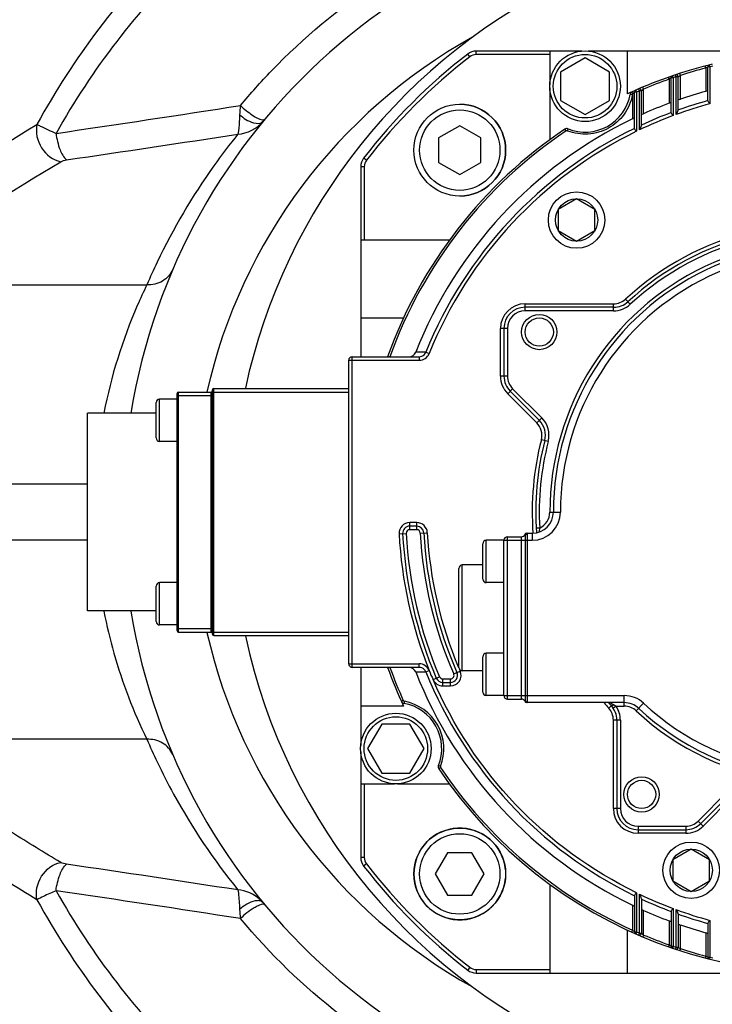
# Model space of a CAD drawing. Header units: millimetres. Extents: x 0 to 5940, y 0 to 4200.
# Tile 38 of 87: x 2605 to 2703, y 612 to 752. Entities that reach past the tile are written whole.
import ezdxf

# ---------------------------------------------------------------- set-up
doc = ezdxf.new("R2010")
doc.units = ezdxf.units.MM
doc.header["$LTSCALE"] = 326.7
doc.layers.get('0').update_dxf_attribs({"linetype": 'CONTINUOUS'})
for name, color, linetype in [('304103000186DXF_CONTINUOUS_LINE', 7, 'CONTINUOUS'), ('304304000126DXF_CONTINUOUS_LINE', 7, 'CONTINUOUS'), ('501023000047DXF_CONTINUOUS_LINE', 7, 'CONTINUOUS'), ('604006000004DXF_CONTINUOUS_LINE', 7, 'CONTINUOUS')]:
    doc.layers.add(name, color=color, linetype=linetype)

msp = doc.modelspace()

# ---------------------------------------------------------------- linework, layer by layer
at = {"color": 2, "linetype": 'Continuous'}
msp.add_circle((2718.902, 681.882), 486, dxfattribs=at)
at = {"layer": '304103000186DXF_CONTINUOUS_LINE', "color": 9, "linetype": 'Continuous'}
for p, q in [((2585.254, 714.066), (2623.301, 714.066)), ((2572.74, 685.875), (2614.902, 685.875)), ((2614.902, 677.888), (2572.74, 677.888)), ((2623.301, 649.697), (2585.254, 649.697))]:
    msp.add_line(p, q, dxfattribs=at)
at = {"layer": '304103000186DXF_CONTINUOUS_LINE', "color": 7, "linetype": 'Continuous'}
for centre, radius, start, end in [((2706.902, 681.882), 87, 92.40472, 170.72229), ((2718.902, 681.882), 83.5, 62.11252, 167.86692), ((2706.902, 681.882), 87, 189.28097, 267.59528), ((2718.902, 681.882), 83.5, 192.13308, 302.89394)]:
    msp.add_arc(centre, radius, start, end, dxfattribs=at)
at = {"layer": '304103000186DXF_CONTINUOUS_LINE', "color": 9, "linetype": 'Continuous'}
for centre, radius, start, end in [((2706.902, 681.882), 77, 119.11782, 167.20608), ((2055.986, 4497.786), 3802.897, 278.383188, 278.781586), ((2651.304, 737.429), 14.877, 172.11714, 177.15421), ((2055.86, 4513.891), 3822.786, 278.363872, 278.731877), ((2706.924, 678.113), 91.024, 154.52516, 156.73488), ((2706.902, 681.882), 77, 192.79392, 240.88218), ((2706.931, 685.653), 91.031, 203.26508, 205.47564), ((2055.851, -3150.189), 3822.847, 81.268127, 81.636126), ((2055.985, -3134.029), 3802.903, 81.218415, 81.616812), ((2636.275, 623.703), 4.504, 39.53079, 47.41327), ((2651.244, 626.329), 14.817, 182.83387, 187.8922)]:
    msp.add_arc(centre, radius, start, end, dxfattribs=at)
for points, knots in [([(2652.179, 781.378), (2643.023, 776.295), (2625.838, 763.381), (2612.902, 746.189), (2607.727, 736.802)], [0, 0, 0, 0, 0.4941709, 1, 1, 1, 1]), ([(2653.927, 778.198), (2645.001, 773.407), (2628.201, 761.109), (2615.513, 744.578), (2610.421, 735.523)], [0, 0, 0, 0, 0.493688, 1, 1, 1, 1]), ([(2636.568, 739.469), (2637.972, 741.158), (2643.766, 747.634), (2650.505, 753.26), (2655.908, 756.855)], [0, 0, 0, 0, 0.2528801, 1, 1, 1, 1]), ([(2636.568, 739.469), (2637.089, 738.957), (2638.063, 738.201), (2639.183, 737.517), (2639.699, 737.462)], [0, 0, 0, 0, 0.5849054, 1, 1, 1, 1]), ([(2636.445, 738.167), (2636.428, 737.864), (2636.377, 736.945), (2636.329, 736.017), (2636.199, 735.413)], [0, 0, 0, 0, 0.3294619, 1, 1, 1, 1]), ([(2636.445, 738.167), (2637.014, 737.674), (2637.934, 736.998), (2639.461, 736.844), (2639.749, 737.194)], [0, 0, 0, 0, 0.6244813, 1, 1, 1, 1]), ([(2581.618, 718.764), (2583.599, 720.324), (2592.015, 726.74), (2600.835, 732.623), (2607.727, 736.802)], [0, 0, 0, 0, 0.2383225, 1, 1, 1, 1]), ([(2607.727, 736.802), (2607.476, 735.7), (2608.009, 733.26), (2610.001, 731.729), (2611.096, 731.512)], [0, 0, 0, 0, 0.5028883, 1, 1, 1, 1]), ([(2607.727, 736.802), (2607.873, 736.719), (2608.755, 736.259), (2609.664, 735.853), (2610.421, 735.523)], [0, 0, 0, 0, 0.1691025, 1, 1, 1, 1]), ([(2639.699, 737.462), (2639.769, 737.454), (2639.893, 737.451), (2640.01, 737.509), (2640.043, 737.549)], [0, 0, 0, 0, 0.5754252, 1, 1, 1, 1]), ([(2610.421, 735.523), (2610.521, 734.734), (2610.835, 733.416), (2611.472, 732.119), (2611.919, 731.764)], [0, 0, 0, 0, 0.5821562, 1, 1, 1, 1]), ([(2636.2, 735.413), (2635.015, 733.951), (2630.678, 728.248), (2627.021, 722.031), (2624.75, 717.264)], [0, 0, 0, 0, 0.2627276, 1, 1, 1, 1]), ([(2585.254, 714.066), (2587.217, 715.579), (2595.552, 721.796), (2604.28, 727.482), (2611.096, 731.512)], [0, 0, 0, 0, 0.2383819, 1, 1, 1, 1]), ([(2626.976, 716.245), (2626.687, 715.573), (2625.616, 714.371), (2624.061, 714.028), (2623.301, 714.066)], [0, 0, 0, 0, 0.4903045, 1, 1, 1, 1]), ([(2623.301, 714.066), (2622.828, 713.094), (2620.151, 707.29), (2618.22, 701.119), (2617.207, 695.904)], [0, 0, 0, 0, 0.1690512, 1, 1, 1, 1]), ([(2617.213, 667.834), (2617.601, 665.833), (2619.088, 659.614), (2621.395, 653.609), (2623.301, 649.697)], [0, 0, 0, 0, 0.3189448, 1, 1, 1, 1]), ([(2611.096, 632.251), (2608.749, 633.639), (2599.88, 639.065), (2591.329, 645.014), (2585.254, 649.697)], [0, 0, 0, 0, 0.2622515, 1, 1, 1, 1]), ([(2626.976, 647.518), (2626.687, 648.191), (2625.616, 649.392), (2624.061, 649.735), (2623.301, 649.697)], [0, 0, 0, 0, 0.4903049, 1, 1, 1, 1]), ([(2624.75, 646.498), (2625.487, 644.952), (2628.749, 638.575), (2632.769, 632.584), (2636.2, 628.35)], [0, 0, 0, 0, 0.2391349, 1, 1, 1, 1]), ([(2607.727, 626.961), (2606.292, 627.831), (2600.75, 631.261), (2595.331, 634.888), (2591.387, 637.691)], [0, 0, 0, 0, 0.2575242, 1, 1, 1, 1]), ([(2607.727, 626.961), (2607.476, 628.063), (2608.009, 630.503), (2610.001, 632.034), (2611.096, 632.251)], [0, 0, 0, 0, 0.5028883, 1, 1, 1, 1]), ([(2610.421, 628.24), (2610.521, 629.03), (2610.835, 630.347), (2611.472, 631.644), (2611.919, 631.999)], [0, 0, 0, 0, 0.5821562, 1, 1, 1, 1]), ([(2610.421, 628.24), (2610.129, 628.113), (2609.223, 627.706), (2608.314, 627.296), (2607.727, 626.961)], [0, 0, 0, 0, 0.320251, 1, 1, 1, 1]), ([(2610.421, 628.24), (2615.513, 619.185), (2628.201, 602.654), (2645, 590.356), (2653.926, 585.566)], [0, 0, 0, 0, 0.5063119, 1, 1, 1, 1]), ([(2636.199, 628.35), (2636.231, 628.204), (2636.351, 627.288), (2636.397, 626.367), (2636.445, 625.596)], [0, 0, 0, 0, 0.1623581, 1, 1, 1, 1]), ([(2607.727, 626.961), (2612.902, 617.574), (2625.838, 600.382), (2643.023, 587.468), (2652.179, 582.385)], [0, 0, 0, 0, 0.5058291, 1, 1, 1, 1]), ([(2639.22, 626.826), (2639.023, 626.85), (2637.983, 626.735), (2637.071, 626.139), (2636.445, 625.596)], [0, 0, 0, 0, 0.1935293, 1, 1, 1, 1]), ([(2640.043, 626.214), (2640.01, 626.254), (2639.686, 626.404), (2639.34, 626.225), (2639.082, 626.11)], [0, 0, 0, 0, 0.1549017, 1, 1, 1, 1]), ([(2639.082, 626.11), (2638.879, 626.019), (2637.967, 625.522), (2637.148, 624.864), (2636.568, 624.294)], [0, 0, 0, 0, 0.2149812, 1, 1, 1, 1]), ([(2655.908, 606.908), (2654.117, 608.1), (2647.059, 613.169), (2640.744, 619.27), (2636.568, 624.294)], [0, 0, 0, 0, 0.2477817, 1, 1, 1, 1])]:
    msp.add_open_spline(points, degree=3, knots=knots, dxfattribs=at)
for points in [[(2636.199, 735.413), (2637.519, 735.517), (2638.907, 736.172), (2639.749, 737.194)], [(2611.096, 731.512), (2611.343, 731.658), (2611.635, 731.722), (2611.919, 731.764)], [(2611.919, 631.999), (2611.635, 632.041), (2611.343, 632.105), (2611.096, 632.251)], [(2639.323, 627.019), (2638.49, 627.785), (2637.327, 628.261), (2636.199, 628.35)], [(2639.749, 626.569), (2639.624, 626.721), (2639.415, 626.803), (2639.22, 626.826)]]:
    msp.add_open_spline(points, degree=3, dxfattribs=at)
at = {"layer": '304304000126DXF_CONTINUOUS_LINE', "color": 9, "linetype": 'Continuous'}
for p, q in [((2669.065, 746.368), (2668.759, 746.764)), ((2669.982, 746.682), (2669.982, 747.182)), ((2680.402, 746.682), (2669.982, 746.682)), ((2702.499, 744.778), (2702.423, 745.068)), ((2703.099, 744.931), (2702.799, 744.931)), ((2703.099, 744.931), (2703.026, 745.222)), ((2703.099, 744.931), (2703.099, 739.725)), ((2697.298, 743.186), (2697.199, 743.469)), ((2697.898, 743.395), (2697.801, 743.678)), ((2698.298, 743.53), (2698.203, 743.814)), ((2698.298, 738.194), (2698.298, 743.53)), ((2698.598, 743.53), (2698.298, 743.53)), ((2698.898, 743.727), (2698.806, 744.012)), ((2698.898, 740.355), (2698.898, 743.727)), ((2702.499, 744.778), (2702.499, 741.465)), ((2693.697, 741.796), (2693.581, 742.072)), ((2697.298, 743.186), (2697.298, 739.783)), ((2697.898, 743.395), (2697.598, 743.395)), ((2697.898, 743.395), (2697.898, 738.046)), ((2692.09, 740.999), (2691.795, 741.052)), ((2692.097, 741.022), (2692.097, 737.566)), ((2692.697, 741.365), (2692.397, 741.365)), ((2692.697, 741.365), (2692.576, 741.64)), ((2692.697, 741.365), (2692.697, 735.816)), ((2693.097, 741.54), (2692.978, 741.815)), ((2693.097, 736.008), (2693.097, 741.54)), ((2693.397, 741.54), (2693.097, 741.54)), ((2693.697, 738.308), (2693.697, 741.796)), ((2682.696, 735.864), (2682.529, 736.113)), ((2682.881, 735.884), (2682.992, 736.163)), ((2654.415, 731.718), (2654.019, 732.024)), ((2654.102, 730.801), (2653.602, 730.801)), ((2654.102, 730.801), (2654.102, 720.382)), ((2676.902, 710.382), (2676.902, 711.382)), ((2676.902, 711.382), (2689.436, 711.382)), ((2689.436, 710.382), (2689.436, 711.382)), ((2691.807, 711.307), (2691.129, 712.042)), ((2689.436, 710.382), (2676.902, 710.382)), ((2673.402, 701.124), (2673.402, 707.882)), ((2674.402, 707.882), (2673.402, 707.882)), ((2674.402, 707.882), (2674.402, 701.124)), ((2662.833, 704.508), (2661.396, 704.516)), ((2662.833, 704.508), (2663.296, 704.321)), ((2651.902, 703.382), (2661.902, 703.382)), ((2652.402, 659.882), (2652.402, 703.882)), ((2661.902, 703.882), (2661.902, 703.382)), ((2674.402, 701.124), (2673.402, 701.124)), ((2627.802, 664.882), (2627.802, 698.882)), ((2632.402, 664.882), (2632.402, 698.882)), ((2632.602, 698.882), (2651.902, 698.882)), ((2632.802, 664.382), (2632.802, 699.382)), ((2675.134, 699.356), (2674.427, 698.649)), ((2675.134, 699.356), (2679.258, 695.232)), ((2625.102, 691.882), (2625.102, 697.882)), ((2627.602, 698.382), (2632.402, 698.382)), ((2678.551, 694.525), (2674.427, 698.649)), ((2679.258, 695.232), (2678.551, 694.525)), ((2680.172, 691.882), (2679.204, 692.132)), ((2680.402, 681.882), (2681.902, 681.882)), ((2660.542, 679.382), (2660.542, 680.382)), ((2661.543, 680.382), (2660.542, 680.382)), ((2661.543, 679.382), (2660.542, 679.382)), ((2661.543, 679.382), (2661.543, 680.382)), ((2678.966, 679.619), (2678.467, 679.591)), ((2659.044, 678.805), (2660.042, 678.856)), ((2662.042, 678.908), (2663.041, 678.96)), ((2671.402, 671.882), (2671.402, 677.882)), ((2673.902, 677.882), (2677.902, 677.882)), ((2674.402, 655.382), (2674.402, 678.382)), ((2676.402, 655.382), (2676.402, 678.382)), ((2677.202, 678.81), (2677.202, 654.953)), ((2677.902, 678.882), (2677.902, 677.882)), ((2678.878, 679.066), (2678.877, 679.044)), ((2668.002, 659.382), (2668.002, 674.382)), ((2625.102, 665.882), (2625.102, 671.882)), ((2627.602, 665.382), (2632.402, 665.382)), ((2632.602, 664.882), (2651.902, 664.882)), ((2671.402, 655.882), (2671.402, 661.882)), ((2651.902, 660.382), (2661.902, 660.382)), ((2661.902, 659.882), (2661.902, 660.382)), ((2661.396, 659.247), (2662.833, 659.255)), ((2662.833, 659.255), (2663.296, 659.442)), ((2663.846, 658.156), (2664.776, 658.557)), ((2666.784, 658.956), (2667.699, 659.359)), ((2665.236, 657.255), (2665.236, 658.255)), ((2665.236, 658.255), (2666.326, 658.255)), ((2665.236, 657.255), (2666.326, 657.255)), ((2666.326, 657.255), (2666.326, 658.255)), ((2673.902, 655.882), (2690.956, 655.882)), ((2690.956, 654.382), (2690.956, 655.882)), ((2659.637, 655.185), (2659.364, 655.061)), ((2659.784, 655.07), (2659.731, 654.775)), ((2676.87, 655.078), (2676.865, 655.069)), ((2676.87, 655.078), (2676.883, 655.106)), ((2689.109, 654.448), (2688.741, 654.109)), ((2689.798, 654.382), (2689.384, 654.101)), ((2689.798, 654.382), (2690.956, 654.382)), ((2692.66, 653.711), (2693.682, 654.808)), ((2689.402, 639.882), (2689.402, 652.415)), ((2690.402, 652.415), (2689.402, 652.415)), ((2690.402, 652.415), (2690.402, 639.882)), ((2664.9, 645.861), (2664.621, 645.972)), ((2664.919, 645.675), (2664.67, 645.508)), ((2654.102, 643.382), (2654.102, 632.962)), ((2701.427, 638.114), (2705.551, 642.238)), ((2706.258, 641.531), (2702.134, 637.407)), ((2690.402, 639.882), (2689.402, 639.882)), ((2701.427, 638.114), (2702.134, 637.407)), ((2692.902, 637.382), (2692.902, 636.382)), ((2692.902, 637.382), (2699.659, 637.382)), ((2699.659, 636.382), (2692.902, 636.382)), ((2699.659, 637.382), (2699.659, 636.382)), ((2654.102, 632.962), (2653.602, 632.962)), ((2654.415, 632.045), (2654.019, 631.739)), ((2692.697, 627.948), (2692.697, 622.398)), ((2693.097, 622.223), (2693.097, 627.755)), ((2692.097, 626.197), (2692.097, 622.666)), ((2693.697, 621.967), (2693.697, 625.455)), ((2697.898, 625.718), (2697.898, 620.369)), ((2698.298, 620.233), (2698.298, 625.57)), ((2697.298, 623.981), (2697.298, 620.577)), ((2703.099, 624.038), (2703.099, 618.832)), ((2692.097, 622.666), (2691.974, 622.392)), ((2692.283, 622.499), (2692.393, 622.402)), ((2692.284, 622.498), (2692.393, 622.401)), ((2692.397, 622.398), (2692.697, 622.398)), ((2692.697, 622.398), (2692.576, 622.123)), ((2693.097, 622.223), (2692.978, 621.948)), ((2693.097, 622.223), (2693.397, 622.223)), ((2698.898, 620.036), (2698.898, 623.409)), ((2702.499, 622.298), (2702.499, 618.985)), ((2693.697, 621.967), (2693.581, 621.691)), ((2697.298, 620.577), (2697.199, 620.294)), ((2697.598, 620.369), (2697.898, 620.369)), ((2697.898, 620.369), (2697.801, 620.085)), ((2698.298, 620.233), (2698.203, 619.949)), ((2698.298, 620.233), (2698.598, 620.233)), ((2698.898, 620.036), (2698.806, 619.751)), ((2702.499, 618.985), (2702.423, 618.695)), ((2702.799, 618.832), (2703.099, 618.832)), ((2703.099, 618.832), (2703.026, 618.541)), ((2669.065, 617.395), (2668.759, 616.999)), ((2669.982, 617.082), (2669.982, 616.582)), ((2669.982, 617.082), (2680.402, 617.082))]:
    msp.add_line(p, q, dxfattribs=at)
at = {"layer": '304304000126DXF_CONTINUOUS_LINE', "color": 7, "linetype": 'Continuous'}
for p, q in [((2684.956, 747.182), (2669.982, 747.182)), ((2680.402, 747.182), (2680.402, 742.414)), ((2685.397, 746.201), (2681.933, 744.201)), ((2688.861, 744.201), (2685.397, 746.201)), ((2718.098, 747.182), (2685.839, 747.182)), ((2691.402, 741.109), (2691.402, 747.182)), ((2702.799, 740.117), (2702.799, 744.931)), ((2681.933, 744.201), (2681.933, 740.201)), ((2688.861, 740.201), (2688.861, 744.201)), ((2698.598, 738.789), (2698.598, 743.53)), ((2697.598, 738.422), (2697.598, 743.395)), ((2680.402, 741.989), (2680.402, 734.625)), ((2692.397, 736.179), (2692.397, 741.365)), ((2693.397, 736.656), (2693.397, 741.54)), ((2681.933, 740.201), (2685.397, 738.201)), ((2685.397, 738.201), (2688.861, 740.201)), ((2653.602, 730.801), (2653.602, 703.882)), ((2684.191, 726.248), (2681.593, 724.748)), ((2686.789, 724.748), (2684.191, 726.248)), ((2681.593, 724.748), (2681.593, 721.748)), ((2686.789, 721.748), (2686.789, 724.748)), ((2681.593, 721.748), (2684.191, 720.248)), ((2684.191, 720.248), (2686.789, 721.748)), ((2666.159, 720.382), (2653.602, 720.382)), ((2689.436, 710.882), (2676.902, 710.882)), ((2653.602, 709.382), (2659.675, 709.382)), ((2673.902, 707.882), (2673.902, 701.124)), ((2651.902, 660.382), (2651.902, 703.382)), ((2652.402, 703.882), (2661.902, 703.882)), ((2627.802, 698.882), (2632.402, 698.882)), ((2632.602, 664.582), (2632.602, 699.182)), ((2632.802, 699.382), (2651.902, 699.382)), ((2674.781, 699.003), (2678.905, 694.879)), ((2624.602, 692.382), (2624.602, 697.382)), ((2627.602, 697.882), (2625.102, 697.882)), ((2627.602, 665.082), (2627.602, 698.682)), ((2624.602, 695.882), (2614.902, 695.882)), ((2614.902, 667.883), (2614.902, 695.88)), ((2627.602, 691.882), (2625.102, 691.882)), ((2661.543, 679.882), (2660.542, 679.882)), ((2673.902, 677.882), (2671.402, 677.882)), ((2673.902, 655.882), (2673.902, 677.882)), ((2674.402, 678.382), (2676.402, 678.382)), ((2676.902, 678.531), (2676.902, 655.232)), ((2677.144, 678.882), (2677.902, 678.882)), ((2670.902, 672.382), (2670.902, 677.382)), ((2667.502, 659.882), (2667.502, 673.882)), ((2670.902, 674.382), (2668.002, 674.382)), ((2624.602, 666.382), (2624.602, 671.382)), ((2627.602, 671.882), (2625.102, 671.882)), ((2673.902, 671.882), (2671.402, 671.882)), ((2624.602, 667.882), (2614.902, 667.882)), ((2627.602, 665.882), (2625.102, 665.882)), ((2627.802, 664.882), (2632.402, 664.882)), ((2632.802, 664.382), (2651.902, 664.382)), ((2670.902, 656.382), (2670.902, 661.382)), ((2673.902, 661.882), (2671.402, 661.882)), ((2661.902, 659.882), (2652.402, 659.882)), ((2653.602, 659.882), (2653.602, 648.819)), ((2670.902, 659.382), (2668.002, 659.382)), ((2665.236, 657.755), (2666.326, 657.755)), ((2673.902, 655.882), (2671.402, 655.882)), ((2659.675, 654.382), (2653.602, 654.382)), ((2674.402, 655.382), (2676.402, 655.382)), ((2677.144, 654.882), (2677.171, 654.882)), ((2690.956, 654.882), (2677.19, 654.882)), ((2656.582, 651.841), (2654.582, 648.377)), ((2660.582, 651.841), (2656.582, 651.841)), ((2662.582, 648.377), (2660.582, 651.841)), ((2689.902, 652.415), (2689.902, 639.882)), ((2653.602, 647.935), (2653.602, 632.962)), ((2654.582, 648.377), (2656.582, 644.913)), ((2660.582, 644.913), (2662.582, 648.377)), ((2656.582, 644.913), (2660.582, 644.913)), ((2653.602, 643.382), (2658.37, 643.382)), ((2658.795, 643.382), (2666.159, 643.382)), ((2701.781, 637.76), (2705.905, 641.884)), ((2692.902, 636.882), (2699.659, 636.882)), ((2700.433, 634.138), (2697.835, 632.638)), ((2703.031, 632.638), (2700.433, 634.138)), ((2697.835, 632.638), (2697.835, 629.638)), ((2703.031, 629.638), (2703.031, 632.638)), ((2680.402, 629.138), (2680.402, 616.582)), ((2697.835, 629.638), (2700.433, 628.138)), ((2700.433, 628.138), (2703.031, 629.638)), ((2692.397, 627.584), (2692.397, 622.398)), ((2693.397, 627.107), (2693.397, 622.223)), ((2697.598, 625.341), (2697.598, 620.369)), ((2698.598, 624.974), (2698.598, 620.233)), ((2702.799, 623.646), (2702.799, 618.832)), ((2691.402, 616.582), (2691.402, 622.655)), ((2669.982, 616.582), (2718.098, 616.582))]:
    msp.add_line(p, q, dxfattribs=at)
at = {"layer": '304304000126DXF_CONTINUOUS_LINE', "color": 9, "linetype": 'Continuous'}
for points in [[(2692.11, 741.078), (2692.1, 741.042), (2692.097, 741.023)], [(2692.151, 741.146), (2692.136, 741.13), (2692.123, 741.107), (2692.11, 741.078)]]:
    msp.add_lwpolyline(points, dxfattribs=at)
at = {"layer": '304304000126DXF_CONTINUOUS_LINE', "color": 7, "linetype": 'Continuous'}
for centre, radius in [((2685.397, 742.201), 5), ((2684.191, 723.248), 4), ((2678.902, 707.382), 2.5), ((2658.582, 648.377), 5), ((2693.402, 641.882), 2.5), ((2700.433, 631.138), 4)]:
    msp.add_circle(centre, radius, dxfattribs=at)
at = {"layer": '304304000126DXF_CONTINUOUS_LINE', "color": 9, "linetype": 'Continuous'}
for centre, radius in [((2685.397, 742.201), 4.5), ((2684.191, 723.248), 3), ((2678.902, 707.382), 2), ((2658.582, 648.377), 4.5), ((2693.402, 641.882), 2), ((2700.433, 631.138), 3)]:
    msp.add_circle(centre, radius, dxfattribs=at)
at = {"layer": '304304000126DXF_CONTINUOUS_LINE', "color": 7, "linetype": 'Continuous'}
for centre, radius, start, end in [((2718.902, 681.882), 82, 127.69752, 142.30248), ((2669.982, 745.182), 2, 90, 127.69752), ((2718.902, 681.882), 65.3, 103.70747, 108.45446), ((2703.099, 744.931), 0.3, 104.07068, 180), ((2718.902, 681.882), 65.3, 108.4803, 113.38088), ((2697.898, 743.395), 0.3, 108.85247, 180), ((2698.298, 743.53), 0.3, 0, 108.4803), ((2685.397, 742.201), 6.5, 248.28213, 349.81787), ((2718.902, 681.882), 65.3, 113.3903, 114.90615), ((2692.287, 740.964), 0.5, 114.25017, 169.81787), ((2692.697, 741.365), 0.3, 113.77502, 180), ((2693.097, 741.54), 0.3, 0, 113.3903), ((2718.902, 681.882), 61.8, 105.39167, 108.88581), ((2718.902, 681.882), 61.8, 110.4612, 114.06922), ((2718.902, 681.882), 61.8, 115.70451, 158.51547), ((2718.902, 681.882), 65.3, 123.84983, 160.31148), ((2682.807, 735.698), 0.5, 68.28213, 123.84983), ((2655.602, 730.801), 2, 142.30248, 180), ((2718.902, 681.882), 40.5, 75.52135, 132.63934), ((2718.902, 681.882), 38, 51.02159, 180), ((2689.436, 713.882), 3, 270, 312.63934), ((2676.902, 707.882), 3, 90, 180), ((2652.402, 703.382), 0.5, 90, 180), ((2676.902, 701.124), 3, 180, 225), ((2627.802, 698.682), 0.2, 90, 180), ((2632.402, 699.082), 0.2, 270, 360), ((2632.802, 699.182), 0.2, 90, 180), ((2625.102, 697.382), 0.5, 90, 180), ((2676.783, 692.757), 3, 345.52135, 45), ((2625.102, 692.382), 0.5, 180, 270), ((2718.902, 681.882), 40.5, 165.52135, 184.13951), ((2677.902, 681.882), 3, 270, 360), ((2660.542, 678.882), 1, 90, 182.94269), ((2661.543, 678.882), 1, 2.99397, 90), ((2718.902, 681.882), 59.437, 182.94269, 203.31297), ((2718.902, 681.882), 56.437, 182.99397, 203.74355), ((2671.402, 677.382), 0.5, 90, 180), ((2674.402, 677.882), 0.5, 90, 180), ((2676.402, 678.882), 0.5, 270, 337.97569), ((2677.144, 678.582), 0.3, 90, 157.97569), ((2668.002, 673.882), 0.5, 90, 180), ((2671.402, 672.382), 0.5, 180, 270), ((2625.102, 671.382), 0.5, 90, 180), ((2625.102, 666.382), 0.5, 180, 270), ((2627.802, 665.082), 0.2, 180, 270), ((2632.402, 664.682), 0.2, 0, 90), ((2632.802, 664.582), 0.2, 180, 270), ((2671.402, 661.382), 0.5, 90, 180), ((2652.402, 660.382), 0.5, 180, 270), ((2718.902, 681.882), 65.3, 199.68852, 204.90615), ((2668.002, 659.882), 0.5, 180, 270), ((2718.902, 681.882), 61.8, 201.48453, 244.29549), ((2674.785, 663.658), 12.231, 200.15459, 206.70393), ((2665.236, 658.755), 1, 203.31297, 270), ((2666.326, 658.755), 1, 270, 23.74355), ((2671.402, 656.382), 0.5, 180, 270), ((2674.402, 655.882), 0.5, 180, 270), ((2659.82, 655.267), 0.5, 204.25017, 259.81787), ((2658.582, 648.377), 6.5, 338.28213, 79.81787), ((2676.402, 654.882), 0.5, 22.02431, 90), ((2677.144, 655.182), 0.3, 202.02431, 270), ((2718.902, 681.882), 40.5, 221.80723, 222.63934), ((2686.902, 652.415), 3, 0, 42.63934), ((2690.956, 651.882), 3, 47.02972, 90), ((2718.902, 681.882), 38, 227.02972, 296.86057), ((2665.085, 645.787), 0.5, 158.28213, 213.84983), ((2718.902, 681.882), 65.3, 213.84983, 284.36305), ((2692.902, 639.882), 3, 180, 270), ((2699.659, 639.882), 3, 270, 315), ((2655.602, 632.962), 2, 180, 217.69752), ((2718.902, 681.882), 82, 217.69752, 232.30248), ((2718.902, 681.882), 61.8, 245.93078, 249.5388), ((2692.697, 622.398), 0.3, 180, 246.22498), ((2693.097, 622.223), 0.3, 246.6097, 360), ((2718.902, 681.882), 61.8, 251.11419, 254.60833), ((2697.898, 620.369), 0.3, 180, 251.14753), ((2698.298, 620.233), 0.3, 251.5197, 360), ((2703.099, 618.832), 0.3, 180, 255.92932), ((2669.982, 618.582), 2, 232.30248, 270)]:
    msp.add_arc(centre, radius, start, end, dxfattribs=at)
at = {"layer": '304304000126DXF_CONTINUOUS_LINE', "color": 9, "linetype": 'Continuous'}
for centre, radius, start, end in [((2718.902, 681.882), 81.5, 127.69752, 142.30248), ((2669.982, 745.182), 1.5, 90, 127.69752), ((2712.736, 725.112), 22.171, 117.32803, 117.49908), ((2711.862, 726.854), 20.222, 116.68292, 117.39374), ((2718.902, 681.882), 65, 103.70747, 104.07068), ((2718.902, 681.882), 65, 108.4803, 108.85247), ((2711.847, 723.709), 23.841, 122.89736, 123.71686), ((2718.902, 681.882), 65, 104.61658, 107.92356), ((2718.902, 681.882), 65, 109.41228, 112.8153), ((2712.027, 722.261), 25.59, 124.98304, 125.14101), ((2711.139, 723.569), 24.008, 124.38416, 125.0346), ((2685.352, 742.233), 6.853, 349.30816, 349.8178), ((2715.03, 715.725), 34.2, 131.82616, 131.98676), ((2712.699, 718.342), 30.695, 131.49746, 131.84204), ((2718.902, 681.882), 65, 113.3903, 113.77502), ((2711.87, 720.193), 28.23, 130.07048, 130.85565), ((2718.902, 681.882), 59.963, 105.2803, 110.09672), ((2718.902, 681.882), 60.462, 105.4458, 109.62159), ((2718.902, 681.882), 59.963, 110.50424, 115.48922), ((2718.902, 681.882), 60.462, 110.63086, 114.9499), ((2718.902, 681.882), 65, 123.84983, 160.21683), ((2718.902, 681.882), 60.462, 115.9996, 158.02377), ((2718.902, 681.882), 59.963, 115.91339, 158.02377), ((2682.807, 735.698), 0.2, 68.28213, 123.84983), ((2685.373, 742.139), 6.734, 248.28216, 248.60012), ((2655.602, 730.801), 1.5, 142.30248, 180), ((2718.902, 681.882), 41, 75.52135, 132.63934), ((2718.902, 681.882), 40, 75.52135, 132.63934), ((2718.902, 681.882), 38.5, 50.84188, 180), ((2718.902, 681.882), 37, 51.00498, 180), ((2676.902, 707.882), 3.5, 90, 180), ((2689.436, 713.882), 2.5, 270, 312.63934), ((2676.902, 707.882), 2.5, 90, 180), ((2689.436, 713.882), 3.5, 270, 312.63934), ((2676.902, 701.124), 3.5, 180, 225), ((2676.902, 701.124), 2.5, 180, 225), ((2676.783, 692.757), 3.5, 345.52135, 45), ((2676.783, 692.757), 2.5, 345.52135, 45), ((2718.902, 681.882), 41, 165.52135, 184.19888), ((2718.902, 681.882), 40, 165.52135, 183.24219), ((2677.902, 681.882), 4, 270, 360), ((2677.902, 681.882), 2.5, 295.18926, 360), ((2660.542, 678.882), 1.5, 90, 182.94269), ((2660.542, 678.882), 0.5, 90, 182.94269), ((2661.543, 678.882), 1.5, 2.99397, 90), ((2661.543, 678.882), 0.5, 2.99397, 90), ((2718.902, 681.882), 58.937, 182.94269, 203.31297), ((2718.902, 681.882), 56.937, 182.99397, 203.74355), ((2718.902, 681.882), 55.937, 182.99397, 203.16965), ((2718.902, 681.882), 65, 199.78317, 204.25017), ((2718.902, 681.882), 60.462, 201.97623, 244.0004), ((2665.236, 658.755), 0.5, 203.31297, 270), ((2666.326, 658.755), 1.5, 270, 23.74355), ((2666.326, 658.755), 0.5, 270, 23.74355), ((2718.902, 681.882), 55.937, 203.49593, 203.74355), ((2664.854, 658.591), 1.098, 203.35499, 207.97581), ((2690.956, 651.882), 4, 47.02972, 90), ((2659.82, 655.267), 0.2, 204.25017, 259.81787), ((2658.582, 648.377), 6.8, 338.28213, 79.81787), ((2718.902, 681.882), 41, 221.26096, 222.63934), ((2706.219, 685.428), 35.095, 241.26545, 241.50617), ((2686.902, 652.415), 3.5, 0, 34.17606), ((2690.956, 651.882), 2.5, 47.02972, 90), ((2718.902, 681.882), 37, 227.02972, 297.64188), ((2686.902, 652.415), 2.5, 0, 42.63934), ((2718.902, 681.882), 38.5, 227.02972, 296.5), ((2665.085, 645.787), 0.2, 158.28213, 213.84983), ((2718.902, 681.882), 65, 213.84983, 245.64575), ((2692.902, 639.882), 3.5, 180, 270), ((2692.902, 639.882), 2.5, 180, 270), ((2699.659, 639.882), 2.5, 270, 315), ((2699.659, 639.882), 3.5, 270, 315), ((2655.602, 632.962), 1.5, 180, 217.69752), ((2718.902, 681.882), 81.5, 217.69752, 232.30248), ((2718.902, 681.882), 59.963, 244.51078, 249.49576), ((2718.902, 681.882), 60.462, 245.0501, 249.36914), ((2718.902, 681.882), 59.963, 249.90328, 254.7197), ((2718.902, 681.882), 60.462, 250.37841, 254.5542), ((2711.748, 644.37), 29.278, 227.84318, 228.33228), ((2718.902, 681.882), 65, 246.22498, 246.6097), ((2718.902, 681.882), 65, 247.1847, 250.58772), ((2712.431, 642.061), 26.279, 234.84059, 235.37426), ((2710.32, 639.003), 22.563, 235.37347, 235.63269), ((2718.902, 681.882), 65, 251.14753, 251.5197), ((2718.902, 681.882), 65, 252.07644, 255.38342), ((2712.975, 639.087), 22.668, 242.47395, 243.0783), ((2710.653, 634.52), 17.544, 243.08778, 243.38867), ((2718.902, 681.882), 65, 255.92932, 256.29253), ((2669.982, 618.582), 1.5, 232.30248, 270)]:
    msp.add_arc(centre, radius, start, end, dxfattribs=at)
for points, knots in [([(2692.086, 740.962), (2691.903, 739.989), (2691.099, 738.097), (2688.807, 736.063), (2685.869, 735.192), (2683.838, 735.509), (2682.916, 735.87)], [0, 0, 0, 0, 0.2500374, 0.5000179, 0.7499997, 1, 1, 1, 1]), ([(2692.092, 741.295), (2692.084, 741.32), (2692.046, 741.393), (2692.096, 741.36), (2692.103, 741.35)], [0, 0, 0, 0, 0.6805172, 1, 1, 1, 1]), ([(2692.151, 741.146), (2692.141, 741.171), (2692.12, 741.22), (2692.101, 741.27), (2692.092, 741.295)], [0, 0, 0, 0, 0.4994969, 1, 1, 1, 1]), ([(2661.902, 703.382), (2662.195, 703.382), (2662.795, 703.561), (2663.186, 704.049), (2663.296, 704.321)], [0, 0, 0, 0, 0.5000887, 1, 1, 1, 1]), ([(2678.966, 679.619), (2678.952, 679.562), (2678.913, 679.38), (2678.889, 679.194), (2678.878, 679.066)], [0, 0, 0, 0, 0.3144263, 1, 1, 1, 1]), ([(2676.865, 678.694), (2676.862, 678.693), (2676.882, 678.677), (2676.879, 678.668), (2676.882, 678.658)], [0, 0, 0, 0, 0.2345518, 1, 1, 1, 1]), ([(2676.882, 678.658), (2676.884, 678.651), (2676.888, 678.635), (2676.891, 678.619), (2676.893, 678.61)], [0, 0, 0, 0, 0.4409243, 1, 1, 1, 1]), ([(2676.894, 678.624), (2676.896, 678.617), (2676.899, 678.6), (2676.901, 678.583), (2676.901, 678.573)], [0, 0, 0, 0, 0.4267167, 1, 1, 1, 1]), ([(2676.901, 678.573), (2676.901, 678.567), (2676.902, 678.553), (2676.902, 678.539), (2676.902, 678.531)], [0, 0, 0, 0, 0.4730717, 1, 1, 1, 1]), ([(2676.942, 678.671), (2676.942, 678.657), (2676.95, 678.627), (2676.968, 678.601), (2676.979, 678.588)], [0, 0, 0, 0, 0.4338142, 1, 1, 1, 1]), ([(2676.946, 678.756), (2676.945, 678.746), (2676.945, 678.724), (2676.952, 678.703), (2676.956, 678.692)], [0, 0, 0, 0, 0.461459, 1, 1, 1, 1]), ([(2676.956, 678.692), (2676.958, 678.688), (2676.962, 678.679), (2676.966, 678.671), (2676.968, 678.667)], [0, 0, 0, 0, 0.4830946, 1, 1, 1, 1]), ([(2677.19, 678.882), (2677.192, 678.882), (2677.204, 678.875), (2677.201, 678.861), (2677.201, 678.852)], [0, 0, 0, 0, 0.2425306, 1, 1, 1, 1]), ([(2677.201, 678.852), (2677.201, 678.843), (2677.199, 678.82), (2677.198, 678.797), (2677.196, 678.783)], [0, 0, 0, 0, 0.4016516, 1, 1, 1, 1]), ([(2663.315, 659.416), (2663.203, 659.693), (2662.811, 660.194), (2662.2, 660.382), (2661.902, 660.382)], [0, 0, 0, 0, 0.500432, 1, 1, 1, 1]), ([(2692.697, 627.948), (2686.334, 631.039), (2674.612, 639.558), (2666.646, 651.66), (2663.846, 658.156)], [0, 0, 0, 0, 0.5000206, 1, 1, 1, 1]), ([(2676.894, 655.139), (2676.89, 655.125), (2676.892, 655.11), (2676.862, 655.08), (2676.87, 655.078)], [0, 0, 0, 0, 0.6548716, 1, 1, 1, 1]), ([(2676.902, 655.232), (2676.902, 655.213), (2676.901, 655.182), (2676.898, 655.151), (2676.894, 655.139)], [0, 0, 0, 0, 0.5972974, 1, 1, 1, 1]), ([(2676.942, 655.092), (2676.942, 655.106), (2676.95, 655.136), (2676.968, 655.162), (2676.979, 655.175)], [0, 0, 0, 0, 0.4338141, 1, 1, 1, 1]), ([(2676.946, 655.008), (2676.945, 655.017), (2676.945, 655.039), (2676.952, 655.06), (2676.956, 655.071)], [0, 0, 0, 0, 0.4614593, 1, 1, 1, 1]), ([(2676.956, 655.071), (2676.958, 655.075), (2676.962, 655.084), (2676.966, 655.092), (2676.968, 655.096)], [0, 0, 0, 0, 0.4830946, 1, 1, 1, 1]), ([(2677.202, 654.953), (2677.202, 654.934), (2677.218, 654.878), (2677.187, 654.905), (2677.184, 654.912)], [0, 0, 0, 0, 0.7157428, 1, 1, 1, 1]), ([(2688.939, 654.882), (2688.994, 654.869), (2689.119, 654.764), (2689.26, 654.702), (2689.347, 654.655)], [0, 0, 0, 0, 0.3616897, 1, 1, 1, 1]), ([(2689.317, 654.479), (2689.294, 654.467), (2689.234, 654.439), (2689.14, 654.414), (2689.109, 654.448)], [0, 0, 0, 0, 0.3608402, 1, 1, 1, 1]), ([(2689.477, 654.584), (2689.504, 654.569), (2689.558, 654.54), (2689.611, 654.509), (2689.637, 654.492)], [0, 0, 0, 0, 0.4980536, 1, 1, 1, 1]), ([(2689.637, 654.492), (2689.65, 654.484), (2689.675, 654.468), (2689.7, 654.451), (2689.712, 654.442)], [0, 0, 0, 0, 0.4993261, 1, 1, 1, 1]), ([(2689.712, 654.442), (2689.726, 654.432), (2689.752, 654.411), (2689.778, 654.389), (2689.79, 654.377)], [0, 0, 0, 0, 0.4982895, 1, 1, 1, 1]), ([(2693.397, 622.223), (2693.417, 622.182), (2693.546, 622.119), (2693.631, 622.023), (2693.697, 621.967)], [0, 0, 0, 0, 0.3451985, 1, 1, 1, 1]), ([(2698.598, 620.233), (2698.618, 620.2), (2698.743, 620.158), (2698.831, 620.08), (2698.898, 620.036)], [0, 0, 0, 0, 0.3269183, 1, 1, 1, 1])]:
    msp.add_open_spline(points, degree=3, knots=knots, dxfattribs=at)
at = {"layer": '304304000126DXF_CONTINUOUS_LINE', "color": 7, "linetype": 'Continuous'}
for points, knots in [([(2702.799, 741.531), (2702.799, 741.551), (2702.668, 741.493), (2702.622, 741.497), (2702.564, 741.478)], [0, 0, 0, 0, 0.251436, 1, 1, 1, 1]), ([(2697.598, 739.877), (2697.598, 739.898), (2697.467, 739.826), (2697.421, 739.827), (2697.366, 739.803)], [0, 0, 0, 0, 0.2546503, 1, 1, 1, 1]), ([(2698.898, 740.355), (2698.863, 740.343), (2698.821, 740.331), (2698.631, 740.253), (2698.674, 740.264)], [0, 0, 0, 0, 0.4571851, 1, 1, 1, 1]), ([(2702.799, 740.117), (2702.799, 740.05), (2702.931, 739.915), (2703.032, 739.796), (2703.099, 739.725)], [0, 0, 0, 0, 0.4103266, 1, 1, 1, 1]), ([(2693.697, 738.308), (2693.663, 738.293), (2693.618, 738.276), (2693.425, 738.176), (2693.47, 738.192)], [0, 0, 0, 0, 0.4474018, 1, 1, 1, 1]), ([(2697.598, 738.422), (2697.598, 738.357), (2697.728, 738.225), (2697.831, 738.113), (2697.898, 738.046)], [0, 0, 0, 0, 0.408163, 1, 1, 1, 1]), ([(2698.298, 738.194), (2698.36, 738.302), (2698.457, 738.495), (2698.598, 738.691), (2698.598, 738.789)], [0, 0, 0, 0, 0.5592762, 1, 1, 1, 1]), ([(2692.397, 737.692), (2692.397, 737.714), (2692.265, 737.627), (2692.222, 737.624), (2692.168, 737.594)], [0, 0, 0, 0, 0.2597692, 1, 1, 1, 1]), ([(2693.097, 736.008), (2693.159, 736.125), (2693.254, 736.336), (2693.397, 736.55), (2693.397, 736.656)], [0, 0, 0, 0, 0.5539215, 1, 1, 1, 1]), ([(2692.397, 736.179), (2692.397, 736.115), (2692.525, 735.986), (2692.629, 735.88), (2692.697, 735.816)], [0, 0, 0, 0, 0.4068538, 1, 1, 1, 1]), ([(2692.697, 627.948), (2692.629, 627.883), (2692.525, 627.777), (2692.397, 627.648), (2692.397, 627.584)], [0, 0, 0, 0, 0.5931462, 1, 1, 1, 1]), ([(2693.397, 627.107), (2693.397, 627.213), (2693.254, 627.427), (2693.159, 627.638), (2693.097, 627.755)], [0, 0, 0, 0, 0.4460785, 1, 1, 1, 1]), ([(2692.097, 626.197), (2692.132, 626.181), (2692.172, 626.158), (2692.368, 626.078), (2692.328, 626.101)], [0, 0, 0, 0, 0.4560494, 1, 1, 1, 1]), ([(2693.397, 625.607), (2693.397, 625.582), (2693.517, 625.558), (2693.574, 625.512), (2693.633, 625.489)], [0, 0, 0, 0, 0.2801589, 1, 1, 1, 1]), ([(2697.898, 625.718), (2697.831, 625.65), (2697.728, 625.538), (2697.598, 625.407), (2697.598, 625.341)], [0, 0, 0, 0, 0.591837, 1, 1, 1, 1]), ([(2698.598, 624.974), (2698.598, 625.071), (2698.457, 625.268), (2698.361, 625.461), (2698.298, 625.57)], [0, 0, 0, 0, 0.4379759, 1, 1, 1, 1]), ([(2697.298, 623.981), (2697.333, 623.968), (2697.372, 623.95), (2697.565, 623.892), (2697.526, 623.91)], [0, 0, 0, 0, 0.4634789, 1, 1, 1, 1]), ([(2698.598, 623.529), (2698.598, 623.505), (2698.72, 623.491), (2698.776, 623.452), (2698.836, 623.435)], [0, 0, 0, 0, 0.2715341, 1, 1, 1, 1]), ([(2703.099, 624.038), (2703.032, 623.967), (2702.931, 623.848), (2702.799, 623.714), (2702.799, 623.646)], [0, 0, 0, 0, 0.5896734, 1, 1, 1, 1]), ([(2702.499, 622.298), (2702.534, 622.289), (2702.573, 622.275), (2702.764, 622.236), (2702.725, 622.249)], [0, 0, 0, 0, 0.4688484, 1, 1, 1, 1])]:
    msp.add_open_spline(points, degree=3, knots=knots, dxfattribs=at)
for points in [[(2660.464, 703.882), (2660.84, 703.882), (2661.258, 704.166), (2661.396, 704.516)], [(2661.902, 703.882), (2662.021, 703.882), (2662.142, 703.903), (2662.254, 703.945)], [(2661.396, 659.247), (2661.258, 659.597), (2660.84, 659.882), (2660.464, 659.882)], [(2662.254, 659.818), (2662.142, 659.86), (2662.021, 659.882), (2661.902, 659.882)]]:
    msp.add_open_spline(points, degree=3, dxfattribs=at)
at = {"layer": '304304000126DXF_CONTINUOUS_LINE', "color": 9, "linetype": 'Continuous'}
for points in [[(2662.254, 703.945), (2662.506, 704.039), (2662.732, 704.258), (2662.833, 704.508)], [(2659.044, 678.805), (2659.383, 672.195), (2660.839, 665.553), (2663.315, 659.416)], [(2677.202, 678.81), (2677.104, 678.81), (2676.942, 678.769), (2676.942, 678.671)], [(2677.19, 678.882), (2677.098, 678.882), (2676.959, 678.846), (2676.946, 678.756)], [(2662.833, 659.255), (2662.732, 659.505), (2662.506, 659.724), (2662.254, 659.818)], [(2663.885, 658.076), (2663.939, 657.974), (2664.009, 657.879), (2664.086, 657.792)], [(2664.086, 657.792), (2664.274, 657.576), (2664.528, 657.401), (2664.803, 657.319)], [(2664.803, 657.319), (2664.942, 657.277), (2665.09, 657.255), (2665.236, 657.255)], [(2677.202, 654.953), (2677.104, 654.953), (2676.942, 654.994), (2676.942, 655.092)], [(2677.19, 654.882), (2677.098, 654.882), (2676.959, 654.917), (2676.946, 655.008)], [(2689.477, 654.584), (2689.426, 654.545), (2689.373, 654.509), (2689.317, 654.479)]]:
    msp.add_open_spline(points, degree=3, dxfattribs=at)
at = {"layer": '501023000047DXF_CONTINUOUS_LINE', "color": 7, "linetype": 'Continuous'}
for p, q in [((2667.637, 736.611), (2664.637, 734.879)), ((2670.637, 734.879), (2667.637, 736.611)), ((2664.637, 734.879), (2664.637, 731.415)), ((2670.637, 731.415), (2670.637, 734.879)), ((2664.637, 731.415), (2667.637, 729.683)), ((2667.637, 729.683), (2670.637, 731.415)), ((2665.905, 633.616), (2664.173, 630.616)), ((2669.369, 633.616), (2665.905, 633.616)), ((2671.101, 630.616), (2669.369, 633.616)), ((2664.173, 630.616), (2665.905, 627.616)), ((2669.369, 627.616), (2671.101, 630.616)), ((2665.905, 627.616), (2669.369, 627.616))]:
    msp.add_line(p, q, dxfattribs=at)
for centre in [(2667.637, 733.147), (2667.637, 630.616)]:
    msp.add_circle(centre, 6.5, dxfattribs=at)
at = {"layer": '501023000047DXF_CONTINUOUS_LINE', "color": 9, "linetype": 'Continuous'}
for centre in [(2667.637, 733.147), (2667.637, 630.616)]:
    msp.add_circle(centre, 5.7, dxfattribs=at)
at = {"layer": '604006000004DXF_CONTINUOUS_LINE', "color": 7, "linetype": 'Continuous'}
for centre, start, end in [((2667.637, 733.147), 270, 90), ((2667.637, 630.616), 5.35042, 354.65647)]:
    msp.add_arc(centre, 6.5, start, end, dxfattribs=at)

doc.saveas('drawing.dxf')
